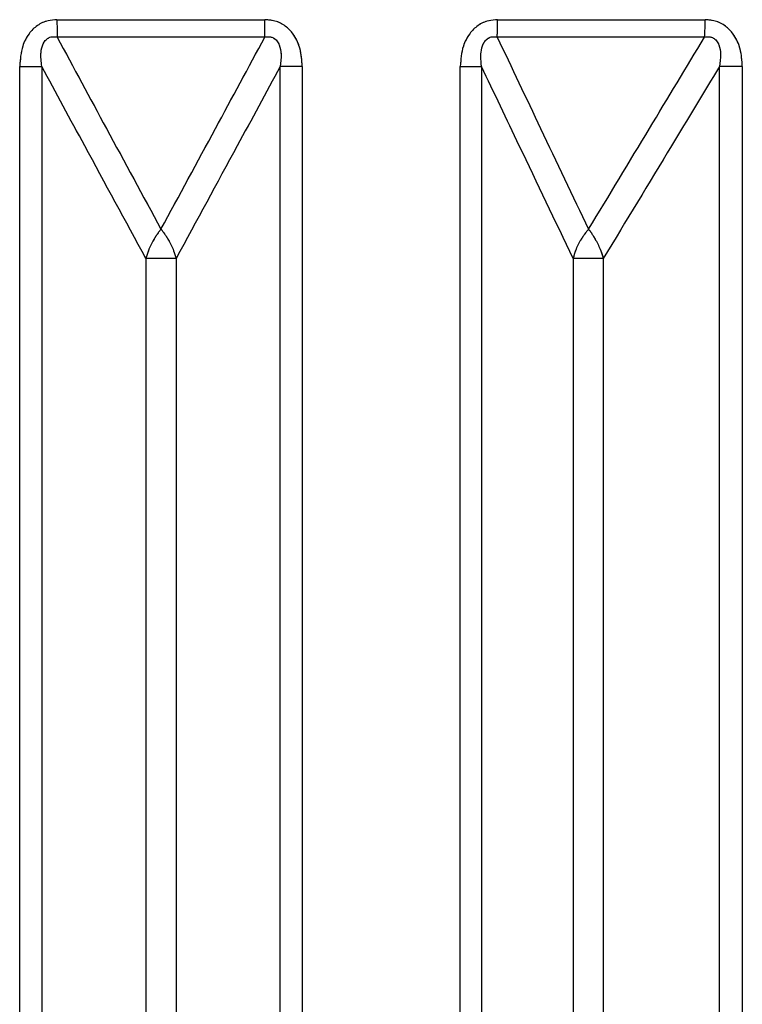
# Paper-space layout 'Dim Drawing' of a CAD drawing. Header units: inches. Extents: x 0.1 to 16.9, y 0.1 to 10.9.
# Tile 43 of 256: x 3.028921 to 3.029887, y 3.671914 to 3.673229. Entities that reach past the tile are written whole.
import ezdxf

# ---------------------------------------------------------------- set-up
doc = ezdxf.new("R2010")
doc.units = ezdxf.units.IN
doc.header["$MEASUREMENT"] = 0
doc.linetypes.add('PHANTOM', pattern=[0.49999999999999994, 0.25, -0.05, 0.05, -0.05, 0.05, -0.05])

psp = doc.layouts.new('Dim Drawing')

# ---------------------------------------------------------------- linework, layer by layer
at = {"color": 7, "linetype": 'Continuous', "lineweight": 25}
for p, q in [((3.028971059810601, 3.673229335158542), (3.029249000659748, 3.673229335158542)), ((3.029559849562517, 3.673229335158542), (3.02983721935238, 3.673229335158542)), ((3.029248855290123, 3.673206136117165), (3.028971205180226, 3.673206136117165)), ((3.029836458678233, 3.673206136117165), (3.029559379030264, 3.673206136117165)), ((3.028921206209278, 3.668777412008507), (3.028921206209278, 3.6731669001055)), ((3.028921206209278, 3.6731669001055), (3.028950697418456, 3.6731669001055)), ((3.028950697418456, 3.6731669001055), (3.028950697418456, 3.668777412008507)), ((3.029298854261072, 3.6731669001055), (3.029269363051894, 3.6731669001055)), ((3.029269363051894, 3.668777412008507), (3.029269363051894, 3.6731669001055)), ((3.029298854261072, 3.6731669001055), (3.029298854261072, 3.668777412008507)), ((3.029510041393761, 3.668777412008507), (3.029510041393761, 3.6731669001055)), ((3.029510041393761, 3.6731669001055), (3.029538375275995, 3.6731669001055)), ((3.029538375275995, 3.6731669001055), (3.029538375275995, 3.668777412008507)), ((3.02988691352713, 3.6731669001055), (3.029856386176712, 3.6731669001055)), ((3.029856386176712, 3.668777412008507), (3.029856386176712, 3.6731669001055)), ((3.02988691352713, 3.6731669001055), (3.02988691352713, 3.668777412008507)), ((3.029089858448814, 3.672910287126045), (3.029089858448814, 3.668457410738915)), ((3.029130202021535, 3.672910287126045), (3.029089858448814, 3.672910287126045)), ((3.029130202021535, 3.672910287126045), (3.029130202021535, 3.668457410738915)), ((3.029660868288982, 3.672910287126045), (3.029660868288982, 3.668457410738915)), ((3.029701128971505, 3.672910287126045), (3.029660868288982, 3.672910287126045)), ((3.029701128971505, 3.672910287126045), (3.029701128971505, 3.668457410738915))]:
    psp.add_line(p, q, dxfattribs=at)
at = {"color": 7, "linetype": 'PHANTOM', "lineweight": 18}
for p, q in [((3.028971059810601, 3.673229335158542), (3.029249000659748, 3.673229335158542)), ((3.028971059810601, 3.673229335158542), (3.029249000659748, 3.673229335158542)), ((3.028971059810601, 3.673229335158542), (3.029249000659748, 3.673229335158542)), ((3.029559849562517, 3.673229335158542), (3.02983721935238, 3.673229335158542)), ((3.029559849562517, 3.673229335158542), (3.02983721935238, 3.673229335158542)), ((3.029559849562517, 3.673229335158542), (3.02983721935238, 3.673229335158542)), ((3.029248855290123, 3.673206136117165), (3.028971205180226, 3.673206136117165)), ((3.029248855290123, 3.673206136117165), (3.028971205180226, 3.673206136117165)), ((3.029248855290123, 3.673206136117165), (3.028971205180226, 3.673206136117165)), ((3.029836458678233, 3.673206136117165), (3.029559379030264, 3.673206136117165)), ((3.029836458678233, 3.673206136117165), (3.029559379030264, 3.673206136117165)), ((3.029836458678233, 3.673206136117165), (3.029559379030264, 3.673206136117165)), ((3.028921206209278, 3.6731669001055), (3.028950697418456, 3.6731669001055)), ((3.028921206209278, 3.668777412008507), (3.028921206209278, 3.6731669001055)), ((3.028921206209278, 3.6731669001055), (3.028950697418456, 3.6731669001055)), ((3.028921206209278, 3.668777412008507), (3.028921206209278, 3.6731669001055)), ((3.028921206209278, 3.668777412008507), (3.028921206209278, 3.6731669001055)), ((3.028921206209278, 3.6731669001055), (3.028950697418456, 3.6731669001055)), ((3.028950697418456, 3.6731669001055), (3.028950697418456, 3.668777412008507)), ((3.028950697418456, 3.6731669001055), (3.028950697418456, 3.668777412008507)), ((3.028950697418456, 3.6731669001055), (3.028950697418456, 3.668777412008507)), ((3.029298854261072, 3.6731669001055), (3.029269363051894, 3.6731669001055)), ((3.029269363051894, 3.668777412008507), (3.029269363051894, 3.6731669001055)), ((3.029298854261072, 3.6731669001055), (3.029269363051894, 3.6731669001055)), ((3.029269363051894, 3.668777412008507), (3.029269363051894, 3.6731669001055)), ((3.029298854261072, 3.6731669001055), (3.029269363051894, 3.6731669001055)), ((3.029269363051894, 3.668777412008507), (3.029269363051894, 3.6731669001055)), ((3.029298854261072, 3.6731669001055), (3.029298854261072, 3.668777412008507)), ((3.029298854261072, 3.6731669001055), (3.029298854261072, 3.668777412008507)), ((3.029298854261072, 3.6731669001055), (3.029298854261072, 3.668777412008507)), ((3.029510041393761, 3.668777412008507), (3.029510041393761, 3.6731669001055)), ((3.029510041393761, 3.6731669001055), (3.029538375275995, 3.6731669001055)), ((3.029510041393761, 3.668777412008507), (3.029510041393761, 3.6731669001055)), ((3.029510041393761, 3.6731669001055), (3.029538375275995, 3.6731669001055)), ((3.029510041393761, 3.668777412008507), (3.029510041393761, 3.6731669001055)), ((3.029510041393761, 3.6731669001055), (3.029538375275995, 3.6731669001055)), ((3.029538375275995, 3.6731669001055), (3.029538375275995, 3.668777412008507)), ((3.029538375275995, 3.6731669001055), (3.029538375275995, 3.668777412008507)), ((3.029538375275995, 3.6731669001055), (3.029538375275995, 3.668777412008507)), ((3.02988691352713, 3.6731669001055), (3.029856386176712, 3.6731669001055)), ((3.029856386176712, 3.668777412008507), (3.029856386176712, 3.6731669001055)), ((3.02988691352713, 3.6731669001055), (3.029856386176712, 3.6731669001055)), ((3.029856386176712, 3.668777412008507), (3.029856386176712, 3.6731669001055)), ((3.02988691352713, 3.6731669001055), (3.029856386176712, 3.6731669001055)), ((3.029856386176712, 3.668777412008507), (3.029856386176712, 3.6731669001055)), ((3.02988691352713, 3.6731669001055), (3.02988691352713, 3.668777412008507)), ((3.02988691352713, 3.6731669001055), (3.02988691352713, 3.668777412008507)), ((3.02988691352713, 3.6731669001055), (3.02988691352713, 3.668777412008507)), ((3.029089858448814, 3.672910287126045), (3.029089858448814, 3.668457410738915)), ((3.029130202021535, 3.672910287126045), (3.029089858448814, 3.672910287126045)), ((3.029089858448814, 3.672910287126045), (3.029089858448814, 3.668457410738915)), ((3.029130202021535, 3.672910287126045), (3.029089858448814, 3.672910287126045)), ((3.029089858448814, 3.672910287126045), (3.029089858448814, 3.668457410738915)), ((3.029130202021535, 3.672910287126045), (3.029089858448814, 3.672910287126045)), ((3.029130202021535, 3.672910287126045), (3.029130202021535, 3.668457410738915)), ((3.029130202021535, 3.672910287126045), (3.029130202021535, 3.668457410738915)), ((3.029130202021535, 3.672910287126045), (3.029130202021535, 3.668457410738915)), ((3.029660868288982, 3.672910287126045), (3.029660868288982, 3.668457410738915)), ((3.029701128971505, 3.672910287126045), (3.029660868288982, 3.672910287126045)), ((3.029660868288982, 3.672910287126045), (3.029660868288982, 3.668457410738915)), ((3.029701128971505, 3.672910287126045), (3.029660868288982, 3.672910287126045)), ((3.029660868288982, 3.672910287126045), (3.029660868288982, 3.668457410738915)), ((3.029701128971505, 3.672910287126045), (3.029660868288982, 3.672910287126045)), ((3.029701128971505, 3.672910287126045), (3.029701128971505, 3.668457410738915)), ((3.029701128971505, 3.672910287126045), (3.029701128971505, 3.668457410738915)), ((3.029701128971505, 3.672910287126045), (3.029701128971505, 3.668457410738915))]:
    psp.add_line(p, q, dxfattribs=at)
at = {"color": 7, "linetype": 'Continuous', "lineweight": 25}
for centre, radius, start, end in [((3.030596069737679, 3.673227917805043), 0.001625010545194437, 179.9500259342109, 180.7680172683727), ((3.027623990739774, 3.673227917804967), 0.001625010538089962, 359.2319827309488, 0.0499740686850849), ((3.029057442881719, 3.673227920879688), 0.0005024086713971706, 357.5148390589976, 0.1612876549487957), ((3.029526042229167, 3.673227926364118), 0.0003111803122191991, 355.9846053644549, 0.2593938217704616)]:
    psp.add_arc(centre, radius, start, end, dxfattribs=at)
at = {"color": 7, "linetype": 'PHANTOM', "lineweight": 18}
for centre, radius, start, end in [((3.030596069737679, 3.673227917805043), 0.001625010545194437, 179.9500259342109, 180.7680172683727), ((3.030596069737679, 3.673227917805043), 0.001625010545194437, 179.9500259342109, 180.7680172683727), ((3.030596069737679, 3.673227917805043), 0.001625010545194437, 179.9500259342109, 180.7680172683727), ((3.027623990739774, 3.673227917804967), 0.001625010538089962, 359.2319827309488, 0.0499740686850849), ((3.027623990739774, 3.673227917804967), 0.001625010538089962, 359.2319827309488, 0.0499740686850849), ((3.027623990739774, 3.673227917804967), 0.001625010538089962, 359.2319827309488, 0.0499740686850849), ((3.029057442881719, 3.673227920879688), 0.0005024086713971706, 357.5148390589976, 0.1612876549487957), ((3.029057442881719, 3.673227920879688), 0.0005024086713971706, 357.5148390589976, 0.1612876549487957), ((3.029057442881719, 3.673227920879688), 0.0005024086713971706, 357.5148390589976, 0.1612876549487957), ((3.029526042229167, 3.673227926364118), 0.0003111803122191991, 355.9846053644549, 0.2593938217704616), ((3.029526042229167, 3.673227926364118), 0.0003111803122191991, 355.9846053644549, 0.2593938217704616), ((3.029526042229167, 3.673227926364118), 0.0003111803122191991, 355.9846053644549, 0.2593938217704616)]:
    psp.add_arc(centre, radius, start, end, dxfattribs=at)
at = {"color": 7, "linetype": 'Continuous', "lineweight": 25}
for points, knots in [([(3.028971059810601, 3.673229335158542), (3.02896707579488, 3.673229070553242), (3.028957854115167, 3.673228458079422), (3.028944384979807, 3.673222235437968), (3.028932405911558, 3.673210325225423), (3.028923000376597, 3.673191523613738), (3.028921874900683, 3.673176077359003), (3.028921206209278, 3.6731669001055)], [0, 0, 0, 0, 0.1336272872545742, 0.3093030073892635, 0.4842287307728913, 0.6935591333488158, 1, 1, 1, 1]), ([(3.029298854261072, 3.6731669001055), (3.029298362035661, 3.673174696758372), (3.029297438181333, 3.673189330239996), (3.029289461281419, 3.673207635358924), (3.029278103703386, 3.673220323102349), (3.029264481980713, 3.673228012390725), (3.029254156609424, 3.67322889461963), (3.029249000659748, 3.673229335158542)], [0, 0, 0, 0, 0.2611752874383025, 0.4901980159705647, 0.6548011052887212, 0.8276257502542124, 1, 1, 1, 1]), ([(3.029559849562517, 3.673229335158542), (3.029555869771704, 3.673229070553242), (3.029546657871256, 3.673228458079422), (3.029533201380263, 3.673222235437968), (3.029521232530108, 3.673210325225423), (3.029511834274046, 3.673191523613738), (3.029510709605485, 3.673176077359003), (3.029510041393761, 3.6731669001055)], [0, 0, 0, 0, 0.1336272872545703, 0.3093030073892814, 0.4842287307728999, 0.6935591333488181, 1, 1, 1, 1]), ([(3.02988691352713, 3.6731669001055), (3.029886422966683, 3.673174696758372), (3.029885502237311, 3.673189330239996), (3.029877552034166, 3.673207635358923), (3.029866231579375, 3.673220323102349), (3.029852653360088, 3.673228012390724), (3.029842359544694, 3.67322889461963), (3.02983721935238, 3.673229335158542)], [0, 0, 0, 0, 0.2611752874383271, 0.4901980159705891, 0.6548011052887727, 0.827625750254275, 1, 1, 1, 1]), ([(3.028950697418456, 3.6731669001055), (3.028949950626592, 3.67317321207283), (3.028948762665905, 3.673183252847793), (3.028951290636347, 3.673195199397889), (3.028954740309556, 3.673200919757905), (3.028957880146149, 3.673203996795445), (3.028961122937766, 3.673205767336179), (3.028965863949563, 3.673206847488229), (3.028969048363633, 3.673206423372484), (3.028971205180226, 3.673206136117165)], [0, 0, 0, 0, 0.3643207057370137, 0.5795439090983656, 0.6799835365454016, 0.7338312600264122, 0.8222095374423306, 0.8795817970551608, 1, 1, 1, 1]), ([(3.028971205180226, 3.673206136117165), (3.028993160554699, 3.673165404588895), (3.029039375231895, 3.673079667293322), (3.029085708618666, 3.672994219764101), (3.029110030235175, 3.672949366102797)], [0, 0, 0, 0, 0.4750736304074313, 1, 1, 1, 1]), ([(3.029110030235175, 3.672949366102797), (3.029134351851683, 3.672994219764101), (3.029180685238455, 3.673079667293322), (3.02922689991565, 3.673165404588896), (3.029248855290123, 3.673206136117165)], [0, 0, 0, 0, 0.5249263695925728, 1, 1, 1, 1]), ([(3.029248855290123, 3.673206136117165), (3.029250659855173, 3.673206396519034), (3.029253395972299, 3.673206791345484), (3.029257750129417, 3.673206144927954), (3.029261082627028, 3.673204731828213), (3.029264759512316, 3.67320170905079), (3.029266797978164, 3.673198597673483), (3.029269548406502, 3.673192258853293), (3.029271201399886, 3.67318188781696), (3.029270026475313, 3.673172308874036), (3.029269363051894, 3.6731669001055)], [0, 0, 0, 0, 0.1013553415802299, 0.1536769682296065, 0.2421980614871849, 0.296686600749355, 0.4155632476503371, 0.4450262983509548, 0.6866330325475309, 0.9999999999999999, 0.9999999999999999, 0.9999999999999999, 0.9999999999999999]), ([(3.029538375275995, 3.6731669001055), (3.029537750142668, 3.673173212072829), (3.029536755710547, 3.673183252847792), (3.029539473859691, 3.673195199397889), (3.029542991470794, 3.673200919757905), (3.029546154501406, 3.673203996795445), (3.02954939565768, 3.673205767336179), (3.029554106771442, 3.673206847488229), (3.029557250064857, 3.673206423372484), (3.029559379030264, 3.673206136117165)], [0, 0, 0, 0, 0.3643207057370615, 0.579543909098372, 0.6799835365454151, 0.7338312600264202, 0.822209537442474, 0.879581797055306, 1, 1, 1, 1]), ([(3.029559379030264, 3.673206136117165), (3.029578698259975, 3.673165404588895), (3.02961936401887, 3.673079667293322), (3.029660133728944, 3.672994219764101), (3.029681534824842, 3.672949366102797)], [0, 0, 0, 0, 0.4750736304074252, 1, 1, 1, 1]), ([(3.029681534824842, 3.672949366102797), (3.029708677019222, 3.672994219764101), (3.029760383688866, 3.673079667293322), (3.029811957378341, 3.673165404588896), (3.029836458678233, 3.673206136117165)], [0, 0, 0, 0, 0.5249263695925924, 1, 1, 1, 1]), ([(3.029836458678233, 3.673206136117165), (3.029838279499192, 3.673206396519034), (3.029841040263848, 3.673206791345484), (3.029845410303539, 3.673206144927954), (3.029848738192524, 3.673204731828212), (3.029852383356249, 3.67320170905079), (3.029854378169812, 3.673198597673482), (3.029857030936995, 3.673192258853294), (3.029858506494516, 3.67318188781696), (3.029857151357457, 3.673172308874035), (3.029856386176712, 3.6731669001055)], [0, 0, 0, 0, 0.1013553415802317, 0.1536769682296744, 0.2421980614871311, 0.296686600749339, 0.4155632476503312, 0.4450262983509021, 0.6866330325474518, 1, 1, 1, 1]), ([(3.029089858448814, 3.672910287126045), (3.02906258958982, 3.672960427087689), (3.029016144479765, 3.673045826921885), (3.028969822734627, 3.673131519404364), (3.028950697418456, 3.6731669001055)], [0, 0, 0, 0, 0.587120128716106, 1, 1, 1, 1]), ([(3.029269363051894, 3.6731669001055), (3.029250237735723, 3.673131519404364), (3.029203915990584, 3.673045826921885), (3.029157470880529, 3.672960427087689), (3.029130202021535, 3.672910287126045)], [0, 0, 0, 0, 0.4128798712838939, 1, 1, 1, 1]), ([(3.029660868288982, 3.672910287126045), (3.029636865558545, 3.672960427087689), (3.029595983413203, 3.673045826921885), (3.029555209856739, 3.673131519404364), (3.029538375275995, 3.6731669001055)], [0, 0, 0, 0, 0.5871201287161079, 1, 1, 1, 1]), ([(3.029856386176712, 3.6731669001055), (3.029835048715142, 3.673131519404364), (3.029783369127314, 3.673045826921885), (3.029731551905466, 3.672960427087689), (3.029701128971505, 3.672910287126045)], [0, 0, 0, 0, 0.4128798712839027, 0.9999999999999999, 0.9999999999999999, 0.9999999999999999, 0.9999999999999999]), ([(3.029110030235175, 3.672949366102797), (3.029109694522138, 3.672948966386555), (3.02910899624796, 3.672948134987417), (3.02910795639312, 3.672946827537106), (3.029106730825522, 3.672945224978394), (3.029105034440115, 3.672942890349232), (3.029102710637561, 3.672939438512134), (3.029098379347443, 3.672932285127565), (3.029093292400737, 3.672922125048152), (3.029090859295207, 3.672913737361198), (3.029089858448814, 3.672910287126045)], [0, 0, 0, 0, 0.04155614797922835, 0.08643568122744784, 0.1289017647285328, 0.1939342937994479, 0.2985938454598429, 0.422971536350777, 0.7626420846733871, 1, 1, 1, 1]), ([(3.029110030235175, 3.672949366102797), (3.029110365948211, 3.672948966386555), (3.029111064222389, 3.672948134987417), (3.02911210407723, 3.672946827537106), (3.029113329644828, 3.672945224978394), (3.029115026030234, 3.672942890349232), (3.029117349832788, 3.672939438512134), (3.029121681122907, 3.672932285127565), (3.029126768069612, 3.672922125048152), (3.029129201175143, 3.672913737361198), (3.029130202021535, 3.672910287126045)], [0, 0, 0, 0, 0.04155614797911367, 0.08643568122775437, 0.1289017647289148, 0.1939342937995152, 0.2985938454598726, 0.4229715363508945, 0.7626420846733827, 1, 1, 1, 1]), ([(3.029681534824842, 3.672949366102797), (3.029681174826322, 3.672948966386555), (3.029680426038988, 3.672948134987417), (3.029679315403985, 3.672946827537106), (3.029678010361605, 3.672945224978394), (3.029676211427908, 3.672942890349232), (3.029673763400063, 3.672939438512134), (3.02966924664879, 3.672932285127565), (3.029664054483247, 3.672922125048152), (3.029661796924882, 3.672913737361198), (3.029660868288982, 3.672910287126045)], [0, 0, 0, 0, 0.04155614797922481, 0.08643568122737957, 0.1289017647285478, 0.193934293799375, 0.2985938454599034, 0.4229715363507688, 0.7626420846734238, 1, 1, 1, 1]), ([(3.029681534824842, 3.672949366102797), (3.029681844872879, 3.672948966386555), (3.02968248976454, 3.672948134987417), (3.029683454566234, 3.672946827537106), (3.029684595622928, 3.672945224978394), (3.029686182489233, 3.672942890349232), (3.029688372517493, 3.672939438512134), (3.029692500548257, 3.672932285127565), (3.02969746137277, 3.672922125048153), (3.029700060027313, 3.672913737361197), (3.029701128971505, 3.672910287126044)], [0, 0, 0, 0, 0.04155614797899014, 0.08643568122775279, 0.1289017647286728, 0.1939342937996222, 0.298593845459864, 0.4229715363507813, 0.7626420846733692, 1, 1, 1, 1])]:
    psp.add_open_spline(points, degree=3, knots=knots, dxfattribs=at)
at = {"color": 7, "linetype": 'PHANTOM', "lineweight": 18}
for points, knots in [([(3.028971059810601, 3.673229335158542), (3.02896707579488, 3.673229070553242), (3.028957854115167, 3.673228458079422), (3.028944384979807, 3.673222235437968), (3.028932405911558, 3.673210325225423), (3.028923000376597, 3.673191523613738), (3.028921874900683, 3.673176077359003), (3.028921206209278, 3.6731669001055)], [0, 0, 0, 0, 0.1336272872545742, 0.3093030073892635, 0.4842287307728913, 0.6935591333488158, 1, 1, 1, 1]), ([(3.028971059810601, 3.673229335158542), (3.02896707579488, 3.673229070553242), (3.028957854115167, 3.673228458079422), (3.028944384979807, 3.673222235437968), (3.028932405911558, 3.673210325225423), (3.028923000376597, 3.673191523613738), (3.028921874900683, 3.673176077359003), (3.028921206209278, 3.6731669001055)], [0, 0, 0, 0, 0.1336272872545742, 0.3093030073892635, 0.4842287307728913, 0.6935591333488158, 1, 1, 1, 1]), ([(3.028971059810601, 3.673229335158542), (3.02896707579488, 3.673229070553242), (3.028957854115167, 3.673228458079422), (3.028944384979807, 3.673222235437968), (3.028932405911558, 3.673210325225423), (3.028923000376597, 3.673191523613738), (3.028921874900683, 3.673176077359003), (3.028921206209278, 3.6731669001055)], [0, 0, 0, 0, 0.1336272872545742, 0.3093030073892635, 0.4842287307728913, 0.6935591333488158, 1, 1, 1, 1]), ([(3.029298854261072, 3.6731669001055), (3.029298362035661, 3.673174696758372), (3.029297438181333, 3.673189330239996), (3.029289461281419, 3.673207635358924), (3.029278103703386, 3.673220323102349), (3.029264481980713, 3.673228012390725), (3.029254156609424, 3.67322889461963), (3.029249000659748, 3.673229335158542)], [0, 0, 0, 0, 0.2611752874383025, 0.4901980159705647, 0.6548011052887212, 0.8276257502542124, 1, 1, 1, 1]), ([(3.029298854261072, 3.6731669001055), (3.029298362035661, 3.673174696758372), (3.029297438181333, 3.673189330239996), (3.029289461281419, 3.673207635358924), (3.029278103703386, 3.673220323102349), (3.029264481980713, 3.673228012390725), (3.029254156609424, 3.67322889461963), (3.029249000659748, 3.673229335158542)], [0, 0, 0, 0, 0.2611752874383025, 0.4901980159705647, 0.6548011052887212, 0.8276257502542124, 1, 1, 1, 1]), ([(3.029298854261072, 3.6731669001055), (3.029298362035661, 3.673174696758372), (3.029297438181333, 3.673189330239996), (3.029289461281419, 3.673207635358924), (3.029278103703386, 3.673220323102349), (3.029264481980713, 3.673228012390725), (3.029254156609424, 3.67322889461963), (3.029249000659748, 3.673229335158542)], [0, 0, 0, 0, 0.2611752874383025, 0.4901980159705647, 0.6548011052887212, 0.8276257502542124, 1, 1, 1, 1]), ([(3.029559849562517, 3.673229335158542), (3.029555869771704, 3.673229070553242), (3.029546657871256, 3.673228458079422), (3.029533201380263, 3.673222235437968), (3.029521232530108, 3.673210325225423), (3.029511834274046, 3.673191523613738), (3.029510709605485, 3.673176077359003), (3.029510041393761, 3.6731669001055)], [0, 0, 0, 0, 0.1336272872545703, 0.3093030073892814, 0.4842287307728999, 0.6935591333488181, 1, 1, 1, 1]), ([(3.029559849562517, 3.673229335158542), (3.029555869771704, 3.673229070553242), (3.029546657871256, 3.673228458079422), (3.029533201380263, 3.673222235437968), (3.029521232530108, 3.673210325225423), (3.029511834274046, 3.673191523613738), (3.029510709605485, 3.673176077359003), (3.029510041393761, 3.6731669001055)], [0, 0, 0, 0, 0.1336272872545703, 0.3093030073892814, 0.4842287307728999, 0.6935591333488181, 1, 1, 1, 1]), ([(3.029559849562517, 3.673229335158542), (3.029555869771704, 3.673229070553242), (3.029546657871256, 3.673228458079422), (3.029533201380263, 3.673222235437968), (3.029521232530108, 3.673210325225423), (3.029511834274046, 3.673191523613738), (3.029510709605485, 3.673176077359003), (3.029510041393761, 3.6731669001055)], [0, 0, 0, 0, 0.1336272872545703, 0.3093030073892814, 0.4842287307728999, 0.6935591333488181, 1, 1, 1, 1]), ([(3.02988691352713, 3.6731669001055), (3.029886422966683, 3.673174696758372), (3.029885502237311, 3.673189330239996), (3.029877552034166, 3.673207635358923), (3.029866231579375, 3.673220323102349), (3.029852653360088, 3.673228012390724), (3.029842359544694, 3.67322889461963), (3.02983721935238, 3.673229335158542)], [0, 0, 0, 0, 0.2611752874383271, 0.4901980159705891, 0.6548011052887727, 0.827625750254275, 1, 1, 1, 1]), ([(3.02988691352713, 3.6731669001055), (3.029886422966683, 3.673174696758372), (3.029885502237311, 3.673189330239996), (3.029877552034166, 3.673207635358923), (3.029866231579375, 3.673220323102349), (3.029852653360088, 3.673228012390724), (3.029842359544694, 3.67322889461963), (3.02983721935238, 3.673229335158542)], [0, 0, 0, 0, 0.2611752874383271, 0.4901980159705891, 0.6548011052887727, 0.827625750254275, 1, 1, 1, 1]), ([(3.02988691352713, 3.6731669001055), (3.029886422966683, 3.673174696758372), (3.029885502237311, 3.673189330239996), (3.029877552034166, 3.673207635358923), (3.029866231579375, 3.673220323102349), (3.029852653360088, 3.673228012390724), (3.029842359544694, 3.67322889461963), (3.02983721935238, 3.673229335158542)], [0, 0, 0, 0, 0.2611752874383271, 0.4901980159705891, 0.6548011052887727, 0.827625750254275, 1, 1, 1, 1]), ([(3.028950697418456, 3.6731669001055), (3.028949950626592, 3.67317321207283), (3.028948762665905, 3.673183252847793), (3.028951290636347, 3.673195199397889), (3.028954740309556, 3.673200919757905), (3.028957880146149, 3.673203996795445), (3.028961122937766, 3.673205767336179), (3.028965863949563, 3.673206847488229), (3.028969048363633, 3.673206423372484), (3.028971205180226, 3.673206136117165)], [0, 0, 0, 0, 0.3643207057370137, 0.5795439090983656, 0.6799835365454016, 0.7338312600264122, 0.8222095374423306, 0.8795817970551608, 1, 1, 1, 1]), ([(3.028950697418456, 3.6731669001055), (3.028949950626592, 3.67317321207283), (3.028948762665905, 3.673183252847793), (3.028951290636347, 3.673195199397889), (3.028954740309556, 3.673200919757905), (3.028957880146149, 3.673203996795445), (3.028961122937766, 3.673205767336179), (3.028965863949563, 3.673206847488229), (3.028969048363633, 3.673206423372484), (3.028971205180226, 3.673206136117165)], [0, 0, 0, 0, 0.3643207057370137, 0.5795439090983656, 0.6799835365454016, 0.7338312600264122, 0.8222095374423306, 0.8795817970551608, 1, 1, 1, 1]), ([(3.028950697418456, 3.6731669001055), (3.028949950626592, 3.67317321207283), (3.028948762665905, 3.673183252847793), (3.028951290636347, 3.673195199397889), (3.028954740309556, 3.673200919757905), (3.028957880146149, 3.673203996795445), (3.028961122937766, 3.673205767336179), (3.028965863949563, 3.673206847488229), (3.028969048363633, 3.673206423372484), (3.028971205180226, 3.673206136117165)], [0, 0, 0, 0, 0.3643207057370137, 0.5795439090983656, 0.6799835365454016, 0.7338312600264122, 0.8222095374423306, 0.8795817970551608, 1, 1, 1, 1]), ([(3.028971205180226, 3.673206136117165), (3.028993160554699, 3.673165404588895), (3.029039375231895, 3.673079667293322), (3.029085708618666, 3.672994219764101), (3.029110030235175, 3.672949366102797)], [0, 0, 0, 0, 0.4750736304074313, 1, 1, 1, 1]), ([(3.028971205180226, 3.673206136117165), (3.028993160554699, 3.673165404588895), (3.029039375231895, 3.673079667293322), (3.029085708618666, 3.672994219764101), (3.029110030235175, 3.672949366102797)], [0, 0, 0, 0, 0.4750736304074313, 1, 1, 1, 1]), ([(3.028971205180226, 3.673206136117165), (3.028993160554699, 3.673165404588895), (3.029039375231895, 3.673079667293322), (3.029085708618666, 3.672994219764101), (3.029110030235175, 3.672949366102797)], [0, 0, 0, 0, 0.4750736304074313, 1, 1, 1, 1]), ([(3.029110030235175, 3.672949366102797), (3.029134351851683, 3.672994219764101), (3.029180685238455, 3.673079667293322), (3.02922689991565, 3.673165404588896), (3.029248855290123, 3.673206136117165)], [0, 0, 0, 0, 0.5249263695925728, 1, 1, 1, 1]), ([(3.029110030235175, 3.672949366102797), (3.029134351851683, 3.672994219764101), (3.029180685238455, 3.673079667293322), (3.02922689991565, 3.673165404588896), (3.029248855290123, 3.673206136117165)], [0, 0, 0, 0, 0.5249263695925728, 1, 1, 1, 1]), ([(3.029110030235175, 3.672949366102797), (3.029134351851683, 3.672994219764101), (3.029180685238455, 3.673079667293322), (3.02922689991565, 3.673165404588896), (3.029248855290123, 3.673206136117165)], [0, 0, 0, 0, 0.5249263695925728, 1, 1, 1, 1]), ([(3.029248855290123, 3.673206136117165), (3.029250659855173, 3.673206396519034), (3.029253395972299, 3.673206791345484), (3.029257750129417, 3.673206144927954), (3.029261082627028, 3.673204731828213), (3.029264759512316, 3.67320170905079), (3.029266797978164, 3.673198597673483), (3.029269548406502, 3.673192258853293), (3.029271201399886, 3.67318188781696), (3.029270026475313, 3.673172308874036), (3.029269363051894, 3.6731669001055)], [0, 0, 0, 0, 0.1013553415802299, 0.1536769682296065, 0.2421980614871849, 0.296686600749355, 0.4155632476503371, 0.4450262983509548, 0.6866330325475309, 0.9999999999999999, 0.9999999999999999, 0.9999999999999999, 0.9999999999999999]), ([(3.029248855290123, 3.673206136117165), (3.029250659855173, 3.673206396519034), (3.029253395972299, 3.673206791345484), (3.029257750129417, 3.673206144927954), (3.029261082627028, 3.673204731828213), (3.029264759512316, 3.67320170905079), (3.029266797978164, 3.673198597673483), (3.029269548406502, 3.673192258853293), (3.029271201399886, 3.67318188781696), (3.029270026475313, 3.673172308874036), (3.029269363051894, 3.6731669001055)], [0, 0, 0, 0, 0.1013553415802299, 0.1536769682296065, 0.2421980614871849, 0.296686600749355, 0.4155632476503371, 0.4450262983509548, 0.6866330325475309, 0.9999999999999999, 0.9999999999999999, 0.9999999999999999, 0.9999999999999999]), ([(3.029248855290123, 3.673206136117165), (3.029250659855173, 3.673206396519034), (3.029253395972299, 3.673206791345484), (3.029257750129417, 3.673206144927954), (3.029261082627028, 3.673204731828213), (3.029264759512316, 3.67320170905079), (3.029266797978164, 3.673198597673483), (3.029269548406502, 3.673192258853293), (3.029271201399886, 3.67318188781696), (3.029270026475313, 3.673172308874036), (3.029269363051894, 3.6731669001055)], [0, 0, 0, 0, 0.1013553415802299, 0.1536769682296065, 0.2421980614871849, 0.296686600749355, 0.4155632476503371, 0.4450262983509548, 0.6866330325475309, 0.9999999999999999, 0.9999999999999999, 0.9999999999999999, 0.9999999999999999]), ([(3.029538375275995, 3.6731669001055), (3.029537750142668, 3.673173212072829), (3.029536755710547, 3.673183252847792), (3.029539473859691, 3.673195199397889), (3.029542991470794, 3.673200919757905), (3.029546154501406, 3.673203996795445), (3.02954939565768, 3.673205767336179), (3.029554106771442, 3.673206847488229), (3.029557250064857, 3.673206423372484), (3.029559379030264, 3.673206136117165)], [0, 0, 0, 0, 0.3643207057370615, 0.579543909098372, 0.6799835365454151, 0.7338312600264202, 0.822209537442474, 0.879581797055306, 1, 1, 1, 1]), ([(3.029538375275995, 3.6731669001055), (3.029537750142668, 3.673173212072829), (3.029536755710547, 3.673183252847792), (3.029539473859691, 3.673195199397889), (3.029542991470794, 3.673200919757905), (3.029546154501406, 3.673203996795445), (3.02954939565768, 3.673205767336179), (3.029554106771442, 3.673206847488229), (3.029557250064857, 3.673206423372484), (3.029559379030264, 3.673206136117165)], [0, 0, 0, 0, 0.3643207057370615, 0.579543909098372, 0.6799835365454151, 0.7338312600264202, 0.822209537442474, 0.879581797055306, 1, 1, 1, 1]), ([(3.029538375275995, 3.6731669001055), (3.029537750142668, 3.673173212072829), (3.029536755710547, 3.673183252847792), (3.029539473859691, 3.673195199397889), (3.029542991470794, 3.673200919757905), (3.029546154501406, 3.673203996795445), (3.02954939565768, 3.673205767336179), (3.029554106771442, 3.673206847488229), (3.029557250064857, 3.673206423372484), (3.029559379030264, 3.673206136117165)], [0, 0, 0, 0, 0.3643207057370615, 0.579543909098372, 0.6799835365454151, 0.7338312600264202, 0.822209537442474, 0.879581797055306, 1, 1, 1, 1]), ([(3.029559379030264, 3.673206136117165), (3.029578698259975, 3.673165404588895), (3.02961936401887, 3.673079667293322), (3.029660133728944, 3.672994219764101), (3.029681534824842, 3.672949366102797)], [0, 0, 0, 0, 0.4750736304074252, 1, 1, 1, 1]), ([(3.029559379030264, 3.673206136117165), (3.029578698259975, 3.673165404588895), (3.02961936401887, 3.673079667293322), (3.029660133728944, 3.672994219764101), (3.029681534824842, 3.672949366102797)], [0, 0, 0, 0, 0.4750736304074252, 1, 1, 1, 1]), ([(3.029559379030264, 3.673206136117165), (3.029578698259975, 3.673165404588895), (3.02961936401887, 3.673079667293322), (3.029660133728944, 3.672994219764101), (3.029681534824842, 3.672949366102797)], [0, 0, 0, 0, 0.4750736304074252, 1, 1, 1, 1]), ([(3.029681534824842, 3.672949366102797), (3.029708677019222, 3.672994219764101), (3.029760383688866, 3.673079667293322), (3.029811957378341, 3.673165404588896), (3.029836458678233, 3.673206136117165)], [0, 0, 0, 0, 0.5249263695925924, 1, 1, 1, 1]), ([(3.029681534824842, 3.672949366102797), (3.029708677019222, 3.672994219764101), (3.029760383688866, 3.673079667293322), (3.029811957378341, 3.673165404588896), (3.029836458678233, 3.673206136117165)], [0, 0, 0, 0, 0.5249263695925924, 1, 1, 1, 1]), ([(3.029681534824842, 3.672949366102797), (3.029708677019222, 3.672994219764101), (3.029760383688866, 3.673079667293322), (3.029811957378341, 3.673165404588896), (3.029836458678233, 3.673206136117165)], [0, 0, 0, 0, 0.5249263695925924, 1, 1, 1, 1]), ([(3.029836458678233, 3.673206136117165), (3.029838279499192, 3.673206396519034), (3.029841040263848, 3.673206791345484), (3.029845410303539, 3.673206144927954), (3.029848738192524, 3.673204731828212), (3.029852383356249, 3.67320170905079), (3.029854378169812, 3.673198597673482), (3.029857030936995, 3.673192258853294), (3.029858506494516, 3.67318188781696), (3.029857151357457, 3.673172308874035), (3.029856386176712, 3.6731669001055)], [0, 0, 0, 0, 0.1013553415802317, 0.1536769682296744, 0.2421980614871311, 0.296686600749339, 0.4155632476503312, 0.4450262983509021, 0.6866330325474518, 1, 1, 1, 1]), ([(3.029836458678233, 3.673206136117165), (3.029838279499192, 3.673206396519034), (3.029841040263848, 3.673206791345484), (3.029845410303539, 3.673206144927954), (3.029848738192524, 3.673204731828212), (3.029852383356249, 3.67320170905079), (3.029854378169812, 3.673198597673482), (3.029857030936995, 3.673192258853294), (3.029858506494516, 3.67318188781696), (3.029857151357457, 3.673172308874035), (3.029856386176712, 3.6731669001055)], [0, 0, 0, 0, 0.1013553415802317, 0.1536769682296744, 0.2421980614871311, 0.296686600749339, 0.4155632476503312, 0.4450262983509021, 0.6866330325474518, 1, 1, 1, 1]), ([(3.029836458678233, 3.673206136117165), (3.029838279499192, 3.673206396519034), (3.029841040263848, 3.673206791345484), (3.029845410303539, 3.673206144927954), (3.029848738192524, 3.673204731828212), (3.029852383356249, 3.67320170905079), (3.029854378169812, 3.673198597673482), (3.029857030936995, 3.673192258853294), (3.029858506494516, 3.67318188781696), (3.029857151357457, 3.673172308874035), (3.029856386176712, 3.6731669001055)], [0, 0, 0, 0, 0.1013553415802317, 0.1536769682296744, 0.2421980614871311, 0.296686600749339, 0.4155632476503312, 0.4450262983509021, 0.6866330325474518, 1, 1, 1, 1]), ([(3.029089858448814, 3.672910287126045), (3.02906258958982, 3.672960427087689), (3.029016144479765, 3.673045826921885), (3.028969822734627, 3.673131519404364), (3.028950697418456, 3.6731669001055)], [0, 0, 0, 0, 0.587120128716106, 1, 1, 1, 1]), ([(3.029089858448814, 3.672910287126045), (3.02906258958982, 3.672960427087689), (3.029016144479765, 3.673045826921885), (3.028969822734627, 3.673131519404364), (3.028950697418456, 3.6731669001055)], [0, 0, 0, 0, 0.587120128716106, 1, 1, 1, 1]), ([(3.029089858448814, 3.672910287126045), (3.02906258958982, 3.672960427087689), (3.029016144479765, 3.673045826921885), (3.028969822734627, 3.673131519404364), (3.028950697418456, 3.6731669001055)], [0, 0, 0, 0, 0.587120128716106, 1, 1, 1, 1]), ([(3.029269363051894, 3.6731669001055), (3.029250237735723, 3.673131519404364), (3.029203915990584, 3.673045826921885), (3.029157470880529, 3.672960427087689), (3.029130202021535, 3.672910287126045)], [0, 0, 0, 0, 0.4128798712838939, 1, 1, 1, 1]), ([(3.029269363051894, 3.6731669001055), (3.029250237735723, 3.673131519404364), (3.029203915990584, 3.673045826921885), (3.029157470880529, 3.672960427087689), (3.029130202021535, 3.672910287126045)], [0, 0, 0, 0, 0.4128798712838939, 1, 1, 1, 1]), ([(3.029269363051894, 3.6731669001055), (3.029250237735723, 3.673131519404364), (3.029203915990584, 3.673045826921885), (3.029157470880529, 3.672960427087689), (3.029130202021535, 3.672910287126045)], [0, 0, 0, 0, 0.4128798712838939, 1, 1, 1, 1]), ([(3.029660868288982, 3.672910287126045), (3.029636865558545, 3.672960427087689), (3.029595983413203, 3.673045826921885), (3.029555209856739, 3.673131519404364), (3.029538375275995, 3.6731669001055)], [0, 0, 0, 0, 0.5871201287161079, 1, 1, 1, 1]), ([(3.029660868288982, 3.672910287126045), (3.029636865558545, 3.672960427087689), (3.029595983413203, 3.673045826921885), (3.029555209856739, 3.673131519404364), (3.029538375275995, 3.6731669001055)], [0, 0, 0, 0, 0.5871201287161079, 1, 1, 1, 1]), ([(3.029660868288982, 3.672910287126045), (3.029636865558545, 3.672960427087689), (3.029595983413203, 3.673045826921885), (3.029555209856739, 3.673131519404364), (3.029538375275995, 3.6731669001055)], [0, 0, 0, 0, 0.5871201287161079, 1, 1, 1, 1]), ([(3.029856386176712, 3.6731669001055), (3.029835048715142, 3.673131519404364), (3.029783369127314, 3.673045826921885), (3.029731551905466, 3.672960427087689), (3.029701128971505, 3.672910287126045)], [0, 0, 0, 0, 0.4128798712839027, 0.9999999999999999, 0.9999999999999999, 0.9999999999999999, 0.9999999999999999]), ([(3.029856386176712, 3.6731669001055), (3.029835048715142, 3.673131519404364), (3.029783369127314, 3.673045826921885), (3.029731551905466, 3.672960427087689), (3.029701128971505, 3.672910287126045)], [0, 0, 0, 0, 0.4128798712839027, 0.9999999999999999, 0.9999999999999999, 0.9999999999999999, 0.9999999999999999]), ([(3.029856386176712, 3.6731669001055), (3.029835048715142, 3.673131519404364), (3.029783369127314, 3.673045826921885), (3.029731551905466, 3.672960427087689), (3.029701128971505, 3.672910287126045)], [0, 0, 0, 0, 0.4128798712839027, 0.9999999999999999, 0.9999999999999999, 0.9999999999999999, 0.9999999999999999]), ([(3.029110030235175, 3.672949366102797), (3.029109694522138, 3.672948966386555), (3.02910899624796, 3.672948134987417), (3.02910795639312, 3.672946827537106), (3.029106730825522, 3.672945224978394), (3.029105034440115, 3.672942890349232), (3.029102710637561, 3.672939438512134), (3.029098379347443, 3.672932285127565), (3.029093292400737, 3.672922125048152), (3.029090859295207, 3.672913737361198), (3.029089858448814, 3.672910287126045)], [0, 0, 0, 0, 0.04155614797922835, 0.08643568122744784, 0.1289017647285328, 0.1939342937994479, 0.2985938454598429, 0.422971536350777, 0.7626420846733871, 1, 1, 1, 1]), ([(3.029110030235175, 3.672949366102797), (3.029109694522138, 3.672948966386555), (3.02910899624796, 3.672948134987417), (3.02910795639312, 3.672946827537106), (3.029106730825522, 3.672945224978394), (3.029105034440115, 3.672942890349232), (3.029102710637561, 3.672939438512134), (3.029098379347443, 3.672932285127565), (3.029093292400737, 3.672922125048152), (3.029090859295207, 3.672913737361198), (3.029089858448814, 3.672910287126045)], [0, 0, 0, 0, 0.04155614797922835, 0.08643568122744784, 0.1289017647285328, 0.1939342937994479, 0.2985938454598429, 0.422971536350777, 0.7626420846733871, 1, 1, 1, 1]), ([(3.029110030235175, 3.672949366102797), (3.029109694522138, 3.672948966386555), (3.02910899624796, 3.672948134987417), (3.02910795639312, 3.672946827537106), (3.029106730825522, 3.672945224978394), (3.029105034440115, 3.672942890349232), (3.029102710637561, 3.672939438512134), (3.029098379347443, 3.672932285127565), (3.029093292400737, 3.672922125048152), (3.029090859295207, 3.672913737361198), (3.029089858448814, 3.672910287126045)], [0, 0, 0, 0, 0.04155614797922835, 0.08643568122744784, 0.1289017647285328, 0.1939342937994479, 0.2985938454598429, 0.422971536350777, 0.7626420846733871, 1, 1, 1, 1]), ([(3.029110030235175, 3.672949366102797), (3.029110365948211, 3.672948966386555), (3.029111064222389, 3.672948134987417), (3.02911210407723, 3.672946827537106), (3.029113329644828, 3.672945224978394), (3.029115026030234, 3.672942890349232), (3.029117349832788, 3.672939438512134), (3.029121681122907, 3.672932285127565), (3.029126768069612, 3.672922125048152), (3.029129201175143, 3.672913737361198), (3.029130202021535, 3.672910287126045)], [0, 0, 0, 0, 0.04155614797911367, 0.08643568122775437, 0.1289017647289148, 0.1939342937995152, 0.2985938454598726, 0.4229715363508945, 0.7626420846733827, 1, 1, 1, 1]), ([(3.029110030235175, 3.672949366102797), (3.029110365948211, 3.672948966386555), (3.029111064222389, 3.672948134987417), (3.02911210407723, 3.672946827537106), (3.029113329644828, 3.672945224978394), (3.029115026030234, 3.672942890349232), (3.029117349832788, 3.672939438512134), (3.029121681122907, 3.672932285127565), (3.029126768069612, 3.672922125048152), (3.029129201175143, 3.672913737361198), (3.029130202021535, 3.672910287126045)], [0, 0, 0, 0, 0.04155614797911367, 0.08643568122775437, 0.1289017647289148, 0.1939342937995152, 0.2985938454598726, 0.4229715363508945, 0.7626420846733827, 1, 1, 1, 1]), ([(3.029110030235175, 3.672949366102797), (3.029110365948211, 3.672948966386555), (3.029111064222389, 3.672948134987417), (3.02911210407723, 3.672946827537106), (3.029113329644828, 3.672945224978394), (3.029115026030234, 3.672942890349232), (3.029117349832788, 3.672939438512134), (3.029121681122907, 3.672932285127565), (3.029126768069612, 3.672922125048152), (3.029129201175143, 3.672913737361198), (3.029130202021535, 3.672910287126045)], [0, 0, 0, 0, 0.04155614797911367, 0.08643568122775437, 0.1289017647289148, 0.1939342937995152, 0.2985938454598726, 0.4229715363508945, 0.7626420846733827, 1, 1, 1, 1]), ([(3.029681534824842, 3.672949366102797), (3.029681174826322, 3.672948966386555), (3.029680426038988, 3.672948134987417), (3.029679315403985, 3.672946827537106), (3.029678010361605, 3.672945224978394), (3.029676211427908, 3.672942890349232), (3.029673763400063, 3.672939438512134), (3.02966924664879, 3.672932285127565), (3.029664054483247, 3.672922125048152), (3.029661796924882, 3.672913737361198), (3.029660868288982, 3.672910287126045)], [0, 0, 0, 0, 0.04155614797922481, 0.08643568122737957, 0.1289017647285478, 0.193934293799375, 0.2985938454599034, 0.4229715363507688, 0.7626420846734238, 1, 1, 1, 1]), ([(3.029681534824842, 3.672949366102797), (3.029681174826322, 3.672948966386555), (3.029680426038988, 3.672948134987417), (3.029679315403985, 3.672946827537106), (3.029678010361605, 3.672945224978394), (3.029676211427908, 3.672942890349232), (3.029673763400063, 3.672939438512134), (3.02966924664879, 3.672932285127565), (3.029664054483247, 3.672922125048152), (3.029661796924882, 3.672913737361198), (3.029660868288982, 3.672910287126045)], [0, 0, 0, 0, 0.04155614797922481, 0.08643568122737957, 0.1289017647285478, 0.193934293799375, 0.2985938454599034, 0.4229715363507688, 0.7626420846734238, 1, 1, 1, 1]), ([(3.029681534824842, 3.672949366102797), (3.029681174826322, 3.672948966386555), (3.029680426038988, 3.672948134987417), (3.029679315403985, 3.672946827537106), (3.029678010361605, 3.672945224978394), (3.029676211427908, 3.672942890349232), (3.029673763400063, 3.672939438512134), (3.02966924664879, 3.672932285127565), (3.029664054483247, 3.672922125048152), (3.029661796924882, 3.672913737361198), (3.029660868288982, 3.672910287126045)], [0, 0, 0, 0, 0.04155614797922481, 0.08643568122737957, 0.1289017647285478, 0.193934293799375, 0.2985938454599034, 0.4229715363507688, 0.7626420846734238, 1, 1, 1, 1]), ([(3.029681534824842, 3.672949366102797), (3.029681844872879, 3.672948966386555), (3.02968248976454, 3.672948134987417), (3.029683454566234, 3.672946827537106), (3.029684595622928, 3.672945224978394), (3.029686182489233, 3.672942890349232), (3.029688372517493, 3.672939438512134), (3.029692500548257, 3.672932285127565), (3.02969746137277, 3.672922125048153), (3.029700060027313, 3.672913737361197), (3.029701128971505, 3.672910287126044)], [0, 0, 0, 0, 0.04155614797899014, 0.08643568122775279, 0.1289017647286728, 0.1939342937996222, 0.298593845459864, 0.4229715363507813, 0.7626420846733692, 1, 1, 1, 1]), ([(3.029681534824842, 3.672949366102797), (3.029681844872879, 3.672948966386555), (3.02968248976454, 3.672948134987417), (3.029683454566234, 3.672946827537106), (3.029684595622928, 3.672945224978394), (3.029686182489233, 3.672942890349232), (3.029688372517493, 3.672939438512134), (3.029692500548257, 3.672932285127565), (3.02969746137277, 3.672922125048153), (3.029700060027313, 3.672913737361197), (3.029701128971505, 3.672910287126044)], [0, 0, 0, 0, 0.04155614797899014, 0.08643568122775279, 0.1289017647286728, 0.1939342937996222, 0.298593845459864, 0.4229715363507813, 0.7626420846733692, 1, 1, 1, 1]), ([(3.029681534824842, 3.672949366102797), (3.029681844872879, 3.672948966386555), (3.02968248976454, 3.672948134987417), (3.029683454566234, 3.672946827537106), (3.029684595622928, 3.672945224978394), (3.029686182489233, 3.672942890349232), (3.029688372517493, 3.672939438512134), (3.029692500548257, 3.672932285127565), (3.02969746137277, 3.672922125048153), (3.029700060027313, 3.672913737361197), (3.029701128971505, 3.672910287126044)], [0, 0, 0, 0, 0.04155614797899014, 0.08643568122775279, 0.1289017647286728, 0.1939342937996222, 0.298593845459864, 0.4229715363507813, 0.7626420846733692, 1, 1, 1, 1])]:
    psp.add_open_spline(points, degree=3, knots=knots, dxfattribs=at)

doc.saveas('drawing.dxf')
